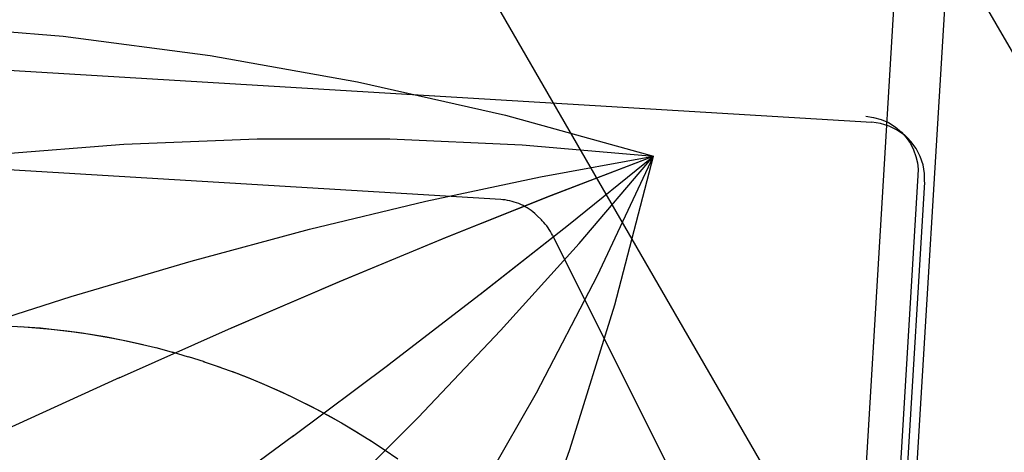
# Model space of a CAD drawing. Header units: inches. Extents: x 0 to 224, y 0 to 145.
# Tile 98 of 125: x 183.6311 to 183.8057, y 84.331 to 84.4077. Entities that reach past the tile are written whole.
import ezdxf

# ---------------------------------------------------------------- set-up
doc = ezdxf.new("R2010")
doc.units = ezdxf.units.IN
doc.header["$LTSCALE"] = 12.302632
doc.header["$MEASUREMENT"] = 0
doc.linetypes.add('HIDDEN', pattern=[0.2, 0.1, -0.1])
doc.layers.add('02___PRT_ALL_AXES', color=7, linetype='CONTINUOUS')
doc.layers.add('DEFAULT_2', color=8, linetype='HIDDEN')

msp = doc.modelspace()

# ---------------------------------------------------------------- linework, layer by layer
at = {"layer": '02___PRT_ALL_AXES', "color": 8, "linetype": 'HIDDEN'}
for p, q in [((183.94746, 84.15897), (183.73672, 84.52398)), ((183.7905, 84.4831), (183.06562, 72.50532)), ((183.88251, 84.12147), (183.67977, 84.47263)), ((183.65236, 84.3503), (183.65568, 84.34948)), ((183.65524, 84.3496), (183.65834, 84.34876)), ((183.65811, 84.34884), (183.66099, 84.34799)), ((183.66096, 84.34801), (183.6638, 84.34712)), ((183.66362, 84.34717), (183.66661, 84.34616)), ((183.69071, 84.33475), (183.69347, 84.33303)), ((183.69323, 84.33318), (183.69577, 84.33151)), ((183.69572, 84.33156), (183.69816, 84.32987))]:
    msp.add_line(p, q, dxfattribs=at)
for points in [[(183.62843, 84.35347), (183.63182, 84.3533), (183.63478, 84.35308), (183.63773, 84.35278), (183.64068, 84.35242), (183.64362, 84.35199), (183.64654, 84.35149), (183.64946, 84.35093), (183.65236, 84.3503)], [(183.63118, 84.35333), (183.63393, 84.35313), (183.63668, 84.35288), (183.63942, 84.35257), (183.64216, 84.3522), (183.64488, 84.35177), (183.6476, 84.35128), (183.65031, 84.35074), (183.653, 84.35014)], [(183.66624, 84.34628), (183.66939, 84.34514), (183.67216, 84.34406), (183.6749, 84.34291), (183.67761, 84.3417), (183.68029, 84.34043), (183.68294, 84.3391), (183.68557, 84.33771), (183.68816, 84.33626), (183.69071, 84.33475)], [(183.66883, 84.34534), (183.67141, 84.34435), (183.67396, 84.3433), (183.67649, 84.3422), (183.679, 84.34105), (183.68148, 84.33984), (183.68393, 84.33858), (183.68636, 84.33727), (183.68876, 84.3359), (183.69113, 84.33449)]]:
    msp.add_lwpolyline(points, dxfattribs=at)
at = {"layer": 'DEFAULT_2', "color": 8, "linetype": 'HIDDEN'}
for p, q in [((184.54246, 83.12839), (183.11296, 85.60436)), ((184.47751, 83.09089), (183.57801, 84.64887)), ((183.80553, 84.58237), (183.77019, 83.99845)), ((183.48274, 84.40764), (183.78218, 84.38954)), ((183.78857, 84.38671), (183.78742, 84.38783)), ((183.71642, 84.37584), (183.54729, 84.38607)), ((183.79038, 84.38011), (183.76779, 84.0068)), ((183.79156, 84.37895), (183.76897, 84.00565)), ((183.7228, 84.37301), (183.72359, 84.37224)), ((183.72555, 84.36956), (183.80126, 84.21797)), ((183.69637, 84.34649), (183.71277, 84.35906)), ((183.67947, 84.33385), (183.69652, 84.3466)), ((183.62834, 84.33498), (183.64889, 84.34434)), ((183.66196, 84.32106), (183.67967, 84.334))]:
    msp.add_line(p, q, dxfattribs=at)
for points in [[(183.5868, 84.40773), (183.61277, 84.4069), (183.63879, 84.4048), (183.66488, 84.40141), (183.69102, 84.39674), (183.71722, 84.39079), (183.74348, 84.38356)], [(183.78111, 84.3906), (183.78251, 84.39042), (183.78387, 84.39004), (183.78517, 84.38948), (183.78635, 84.38874), (183.78743, 84.38782)], [(183.78857, 84.38671), (183.78796, 84.38726), (183.78667, 84.38817), (183.78525, 84.38886), (183.78375, 84.38932), (183.78218, 84.38954)], [(183.78743, 84.38782), (183.7883, 84.38685), (183.78903, 84.38577), (183.7896, 84.38465), (183.79001, 84.3835), (183.79027, 84.38235), (183.79039, 84.38121), (183.79038, 84.38011)], [(183.60184, 84.38088), (183.62575, 84.38378), (183.64953, 84.38569), (183.6732, 84.38663), (183.69674, 84.38659), (183.72017, 84.38556), (183.74348, 84.38356)], [(183.79156, 84.37896), (183.79154, 84.38049), (183.79127, 84.38202), (183.79077, 84.3835), (183.79004, 84.38489), (183.78909, 84.38616), (183.78857, 84.38671)], [(183.61864, 84.35178), (183.64023, 84.35869), (183.66151, 84.36495), (183.68247, 84.37057), (183.70312, 84.37555), (183.72346, 84.37987), (183.74348, 84.38356)], [(183.64859, 84.34421), (183.66865, 84.35308), (183.68799, 84.36137), (183.70691, 84.36922), (183.72541, 84.37661), (183.74348, 84.38356)], [(183.65354, 84.29134), (183.67032, 84.30658), (183.68638, 84.32187), (183.70173, 84.33722), (183.71636, 84.35261), (183.73028, 84.36806), (183.74348, 84.38356)], [(183.66842, 84.35298), (183.68782, 84.3613), (183.7068, 84.36917), (183.72535, 84.37659), (183.74348, 84.38356)], [(183.67034, 84.26224), (183.6848, 84.28149), (183.69835, 84.30113), (183.711, 84.32116), (183.72273, 84.34157), (183.73356, 84.36237), (183.74348, 84.38356)], [(183.68607, 84.23579), (183.69834, 84.25869), (183.70953, 84.28228), (183.71964, 84.30656), (183.72866, 84.33154), (183.73661, 84.3572), (183.74348, 84.38356)], [(183.71268, 84.35899), (183.72838, 84.37134), (183.74348, 84.38356)], [(183.71277, 84.35906), (183.72843, 84.37138), (183.74348, 84.38356)], [(183.7228, 84.37302), (183.72272, 84.3731), (183.72241, 84.37338), (183.72209, 84.37365), (183.72176, 84.3739), (183.72142, 84.37414), (183.72107, 84.37437), (183.72071, 84.37458), (183.72034, 84.37478), (183.71996, 84.37496), (183.71958, 84.37512), (183.71919, 84.37527), (183.71879, 84.37541), (183.71839, 84.37552), (183.71799, 84.37562), (183.71758, 84.3757), (183.71716, 84.37577), (183.71675, 84.37581), (183.71642, 84.37584)], [(183.72555, 84.36956), (183.72541, 84.36984), (183.72521, 84.37019), (183.725, 84.37052), (183.72478, 84.37086), (183.72454, 84.37118), (183.72429, 84.37149), (183.72403, 84.37179), (183.72376, 84.37208), (183.7236, 84.37224)]]:
    msp.add_lwpolyline(points, dxfattribs=at)

doc.saveas('drawing.dxf')
